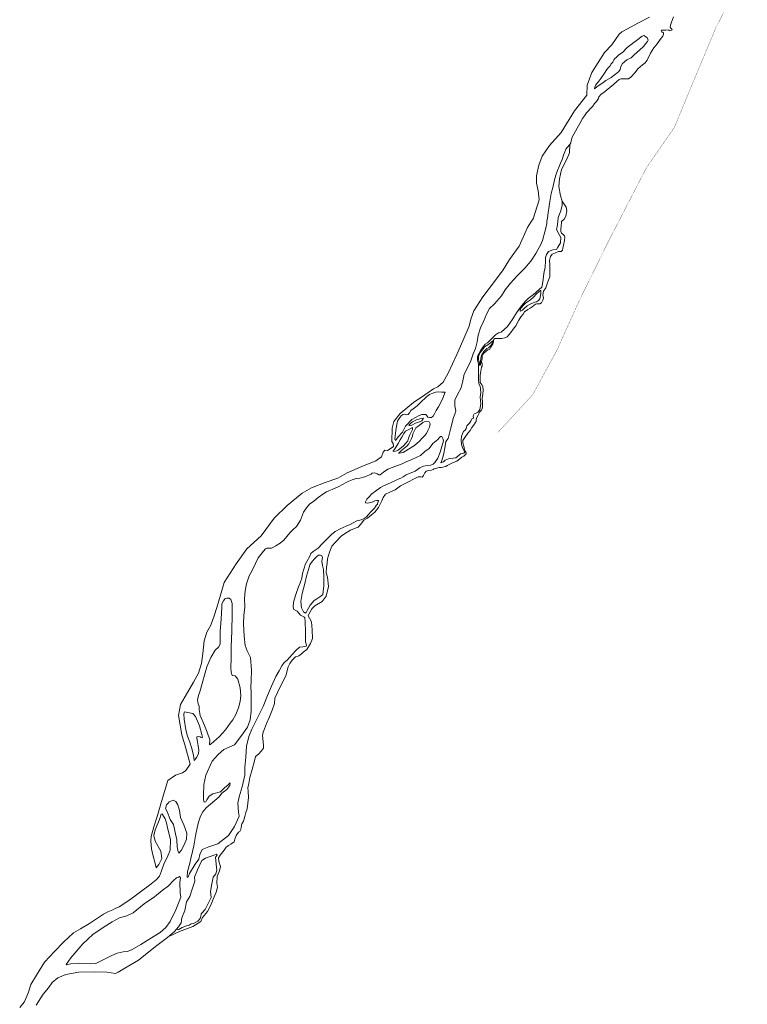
# Model space of a CAD drawing. Header units: metres. Extents: x 347609 to 404409, y 8547781 to 8605413.
# Tile 11 of 37: x 366764 to 368233, y 8555598 to 8557588. Entities that reach past the tile are written whole.
import ezdxf

# ---------------------------------------------------------------- set-up
doc = ezdxf.new("R2010")
doc.units = ezdxf.units.M
doc.layers.get('0').update_dxf_attribs({"color": 3})
doc.layers.add('01. RIO', color=7, linetype='Continuous', lineweight=5, true_color=0x2776bb)
doc.layers.add('PREDIOS INSCRITOS EN LA BASE GRAFICA REGISTRAL (HUAURA) NOMBRE', color=7, linetype='Continuous', true_color=0xfffff0)

# ---------------------------------------------------------------- blocks, each defined once
blk = doc.blocks.new('REIORORI')
at = {"layer": '01. RIO', "color": 152, "lineweight": 15, "true_color": 0x2776bb, "flags": 128}
for points in [[(367859.7, 8557220.7), (367859.7, 8557212.7), (367856.7, 8557201.3), (367851.4, 8557188), (367849.8, 8557173.3), (367847.8, 8557163.5), (367853.1, 8557153.9), (367857.1, 8557147.4), (367856.1, 8557136.6), (367850.6, 8557128.1), (367848.2, 8557123.4), (367840.6, 8557122.4), (367831.9, 8557119.4), (367827.9, 8557113.1), (367825.9, 8557106.9), (367826.1, 8557100.1), (367824.8, 8557087.8), (367822.6, 8557075.1), (367821.1, 8557062.5), (367819.5, 8557053.8), (367818.3, 8557046.9), (367813.2, 8557042.8), (367801.9, 8557032.5), (367790.9, 8557024.4), (367785.5, 8557018.8), (367777.4, 8557009.4), (367767.2, 8556995.3), (367759.9, 8556983.1), (367749.2, 8556967.4), (367736.5, 8556956.5), (367730.9, 8556954.7), (367724.7, 8556951.1), (367717.8, 8556944.1), (367708.4, 8556934.7), (367703.8, 8556931.9), (367696.1, 8556921.1), (367688.7, 8556907.5), (367688.3, 8556900.4), (367689.4, 8556897.1), (367690.4, 8556892), (367690.3, 8556884.4), (367690.5, 8556868.6), (367690.4, 8556860.1), (367691.4, 8556852), (367693.7, 8556847.3), (367694.8, 8556841.5), (367695.1, 8556834.4), (367694.2, 8556825), (367695.2, 8556811.1), (367693.1, 8556800.1), (367689.4, 8556793.9), (367681.5, 8556790.9), (367679.7, 8556787.3), (367680.1, 8556782.5), (367676.6, 8556780.4), (367674.9, 8556776.2), (367672.1, 8556772.1), (367667.3, 8556766.8), (367665.8, 8556761.9), (367663.9, 8556758.5), (367660.3, 8556755.3), (367656.2, 8556745.8), (367655.3, 8556738.1), (367655.9, 8556729.2), (367658, 8556723.1), (367660.7, 8556717.2), (367662.4, 8556714.5), (367662.4, 8556712.8), (367660.6, 8556711.4), (367657.9, 8556711.1), (367654, 8556710.5), (367652.2, 8556708.7), (367649.1, 8556705.4), (367644.5, 8556702.2), (367639.3, 8556701.9), (367629.7, 8556700.5), (367623.3, 8556697.7), (367619.8, 8556694.4), (367614.5, 8556692.3), (367616.6, 8556697.2), (367619.7, 8556708.7), (367623.4, 8556725.7), (367624.4, 8556735.3), (367629.3, 8556741.5), (367633.8, 8556759.9), (367639.8, 8556784.1), (367642.8, 8556790.7), (367644.5, 8556797.5), (367643, 8556807.7), (367642.4, 8556813.6), (367643, 8556819), (367648.4, 8556830.4), (367655.5, 8556843.8), (367658.6, 8556858), (367661.5, 8556871.5), (367667, 8556881.2), (367674.8, 8556898.6), (367680, 8556912.6), (367684.3, 8556923), (367687.8, 8556936.5), (367689.6, 8556950.5), (367694.7, 8556965), (367700.7, 8556978), (367707.4, 8556993.7), (367712.8, 8557003.8), (367722.8, 8557013.6), (367736.8, 8557030), (367744.1, 8557041.7), (367754.8, 8557055.1), (367761.6, 8557063), (367768.5, 8557070), (367776.5, 8557078), (367784.7, 8557086.6), (367791.3, 8557094.2), (367796.3, 8557100), (367799.9, 8557105.9), (367806.3, 8557115.1), (367810.6, 8557122.5), (367815.5, 8557132.3), (367819.6, 8557141.8), (367821.9, 8557148.9), (367823, 8557154.3), (367824.3, 8557159.2), (367826.6, 8557166.2), (367828.2, 8557175.6), (367828.6, 8557181.6), (367829.7, 8557185.7), (367831.5, 8557198.1), (367832.2, 8557206.3), (367833.8, 8557216), (367835, 8557224.3), (367837, 8557236.3), (367840.3, 8557248.5), (367841.7, 8557254.7), (367844.9, 8557266.6), (367847.3, 8557275.5), (367850.2, 8557283.3), (367853.1, 8557290.9), (367856.3, 8557298), (367859.3, 8557305.5), (367862.4, 8557314.2), (367864.8, 8557320.9), (367866.9, 8557326), (367869.4, 8557329.7), (367874.8, 8557335.5), (367876.9, 8557338.8), (367877.5, 8557343.1), (367879.7, 8557350.4), (367882.8, 8557356.2), (367889.5, 8557368.3), (367895.2, 8557378), (367900.3, 8557387.9), (367904.7, 8557393.4), (367908.5, 8557399.7), (367912.4, 8557403.4), (367915.5, 8557407), (367921.3, 8557412.9), (367925, 8557418.7), (367928.5, 8557422.7), (367932.8, 8557428.5), (367933.7, 8557431.6), (367938, 8557437), (367943.6, 8557440.7), (367948.5, 8557444.6), (367955.6, 8557450.5), (367962.8, 8557456.5), (367969.8, 8557462.7), (367974.3, 8557467.2), (367977.8, 8557468.4), (367993.3, 8557468.4), (367998.4, 8557471.8), (368006.7, 8557481), (368012.1, 8557488.3), (368021.8, 8557496.8), (368027.2, 8557500.8), (368030.8, 8557505.8), (368037.8, 8557520), (368044.3, 8557530.6), (368051.4, 8557538.7), (368059.6, 8557550.2), (368063, 8557554.5), (368064.3, 8557558.3), (368064.1, 8557561.2), (368062, 8557562.4), (368060.5, 8557562.9), (368059.5, 8557565.5), (368060.2, 8557566.4), (368064.4, 8557566.4), (368068.5, 8557566.9), (368073.9, 8557567.2), (368075.4, 8557566.4), (368075.8, 8557565.6), (368078.4, 8557566.1), (368081.1, 8557566.6), (368081.6, 8557567.9), (368079.2, 8557570.9), (368077.5, 8557572.5), (368078.4, 8557576.9), (368080.5, 8557582.6), (368084.1, 8557593.4)], [(366764.2, 8555591.6), (366773, 8555602.5), (366776.6, 8555609.4), (366781.6, 8555622.1), (366786.4, 8555637.7), (366797.8, 8555656.8), (366808.5, 8555674.4), (366814.4, 8555682.7), (366834.1, 8555704.8), (366852.9, 8555723.6), (366872.9, 8555742.4), (366886.8, 8555750.5), (366905.2, 8555761.3), (366921.3, 8555772.2), (366933.4, 8555780.2), (366942.2, 8555784.6), (366952.3, 8555788.7), (366956.8, 8555791.4), (366964.7, 8555794.7), (366978.1, 8555803.7), (366991.6, 8555813.2), (367010.6, 8555827.4), (367026.4, 8555838.9), (367040, 8555849.4), (367046.2, 8555857.1), (367050.3, 8555867.6), (367055.8, 8555883.4), (367062, 8555894.5), (367068.2, 8555909.5), (367068.6, 8555930.9), (367063.5, 8555951.5), (367060.7, 8555964.4), (367057.7, 8555972.5), (367052.8, 8555981.3), (367052.1, 8555982.8), (367049.8, 8555982.4), (367046.1, 8555971.2), (367037.8, 8555950.7), (367034.8, 8555938.7), (367037.4, 8555927.8), (367049.4, 8555907.6), (367051.1, 8555892.4), (367045.3, 8555880.4), (367039.7, 8555873.8), (367037.4, 8555882.3), (367033.1, 8555899.9), (367030.5, 8555911.9), (367029, 8555927.5), (367029.4, 8555937.1), (367034.8, 8555956.4), (367042.1, 8555979.2), (367048.9, 8556003.2), (367060.3, 8556041.5), (367063.5, 8556050.1), (367078.7, 8556061), (367092.8, 8556066), (367099.9, 8556070.2), (367108.3, 8556083.5), (367099.2, 8556117.8), (367091.7, 8556142.5), (367084.8, 8556181.3), (367088.9, 8556204), (367098.2, 8556220.1), (367115.1, 8556249.1), (367125.4, 8556267.3), (367130.9, 8556286.5), (367133.9, 8556306.8), (367136.4, 8556332.3), (367141.9, 8556349.8), (367150.1, 8556364.2), (367157.3, 8556384.9), (367165.2, 8556408.6), (367177.3, 8556450.6), (367201, 8556488), (367222.6, 8556518.6), (367251.9, 8556544.5), (367277.7, 8556580.5), (367304.5, 8556606.3), (367334.5, 8556631.1), (367353, 8556641.4), (367380.8, 8556652.4), (367406.6, 8556661), (367425.6, 8556671.7), (367454.8, 8556685.1), (367483.4, 8556696.2), (367494.4, 8556704.4), (367498.2, 8556713.7), (367501.7, 8556718), (367506.6, 8556717.3), (367510.3, 8556719), (367518.6, 8556725.5), (367517.9, 8556731), (367515.2, 8556735.2), (367516.2, 8556762.4), (367519.7, 8556775.5), (367532.4, 8556791.7), (367559.3, 8556814.4), (367582, 8556829.9), (367599.6, 8556842), (367608.2, 8556845.8), (367619.2, 8556855.4), (367629, 8556873.5), (367646.5, 8556911.3), (367658.9, 8556938.6), (367671.7, 8556968.5), (367674.8, 8556982.8), (367681, 8556999.3), (367699, 8557027.6), (367720.7, 8557055.8), (367740.3, 8557082), (367752.8, 8557103.1), (367772.4, 8557130.3), (367789.6, 8557167.9), (367796.5, 8557178.5), (367801, 8557185.4), (367813.1, 8557223.8), (367811, 8557241.7), (367807.6, 8557257.6), (367807.3, 8557272.4), (367812.4, 8557293.7), (367819, 8557312), (367834.2, 8557333.8), (367857.6, 8557359.7), (367884.1, 8557403.8), (367909, 8557435.5), (367910, 8557455.5), (367919.3, 8557481.3), (367944.9, 8557521.4), (367960, 8557537.3), (367974.8, 8557558.6), (367979.7, 8557563.1), (367991.7, 8557569.3), (368012.1, 8557580.5), (368035.6, 8557593.2)], [(367874.8, 8557335.5), (367874.1, 8557318.8), (367867.5, 8557303.1), (367858.4, 8557285.2), (367854.3, 8557266.3), (367852.5, 8557250.6), (367855.8, 8557232.1), (367859.7, 8557220.7)], [(367065.4, 8555735), (367087, 8555744.7), (367113.5, 8555755.4), (367129.9, 8555764.9), (367133.2, 8555773.4), (367136.5, 8555777.6), (367143.3, 8555785.5), (367149.6, 8555797), (367155, 8555810.1), (367160.6, 8555824.4), (367163.3, 8555834.9), (367162.4, 8555842.7), (367163.1, 8555855.9), (367167.6, 8555867.3), (367169.3, 8555876.2), (367166.3, 8555887), (367165.7, 8555894.2), (367168.9, 8555899.5), (367176.9, 8555909.1), (367180.8, 8555915.4), (367185.4, 8555919.1), (367190.5, 8555921.3), (367197, 8555925.9), (367198.6, 8555931.9), (367201.4, 8555938.9), (367206.1, 8555945.5), (367208.3, 8555946.9), (367210.8, 8555951.1), (367211, 8555955), (367212.5, 8555962.6), (367215.7, 8555967.7), (367218.9, 8555977.7), (367220.7, 8555985.6), (367223.1, 8555992.8), (367225.8, 8556015.6), (367225.5, 8556028.6), (367224.9, 8556035.7), (367226.9, 8556044.3), (367228.9, 8556056.2), (367233.4, 8556072.4), (367237.9, 8556089.7), (367240.4, 8556098.5), (367246.6, 8556103.4), (367252.4, 8556110), (367256.4, 8556115.5), (367256.7, 8556120.9), (367255.6, 8556128.6), (367254.5, 8556141.4), (367255.4, 8556148.2), (367258.1, 8556154.6), (367262.5, 8556165.3), (367268.2, 8556178.6), (367273.9, 8556192.1), (367278.6, 8556205.9), (367279.6, 8556216.4), (367284.4, 8556227.8), (367292.4, 8556243.6), (367301.8, 8556261.8), (367306.5, 8556279.8), (367309.4, 8556286.7), (367314.5, 8556293.3), (367320.8, 8556300.3), (367324.7, 8556301.1), (367327.9, 8556302.4), (367333.2, 8556306.3), (367336.4, 8556309.8), (367343.7, 8556315.1), (367351.3, 8556326.8), (367355.3, 8556337.2), (367354.5, 8556355), (367353.6, 8556371), (367349.6, 8556378.4), (367346.9, 8556382.8), (367347.1, 8556385.3), (367353.7, 8556397.1), (367360, 8556403.5), (367374.9, 8556412.2), (367382.9, 8556422.9), (367387.5, 8556442.3), (367385.5, 8556460.8), (367382.8, 8556469.9), (367383.3, 8556480.5), (367384.9, 8556489.1), (367385.9, 8556498.4), (367389.4, 8556511.4), (367394.7, 8556523.6), (367401.5, 8556531.8), (367413.1, 8556543.9), (367422.2, 8556550.1), (367432.2, 8556556.1), (367443.6, 8556560.6), (367447.6, 8556562.4), (367452.1, 8556567.4), (367458.7, 8556576.1), (367466.7, 8556580.7), (367474.8, 8556587.1), (367480.9, 8556592.7), (367488.4, 8556602), (367495, 8556615.1), (367497.7, 8556622), (367503, 8556628.8), (367511.6, 8556633), (367522.2, 8556637.9), (367532.8, 8556645.7), (367548.1, 8556653.3), (367560.9, 8556660.1), (367568.7, 8556663.6), (367574.2, 8556663.6), (367576.6, 8556663.2), (367577.5, 8556663.7), (367579.2, 8556666.3), (367582.1, 8556672), (367585, 8556675.1), (367590.4, 8556676.8), (367595.5, 8556677.7), (367598.7, 8556678.6), (367600.7, 8556679.9), (367604.5, 8556680.8), (367608.7, 8556682.2), (367612, 8556683), (367615, 8556683), (367624.7, 8556684.8), (367627.5, 8556687.1), (367631.4, 8556688.5), (367637.8, 8556691.9), (367647.1, 8556695.9), (367652.8, 8556700.6), (367656.8, 8556703.6), (367660.7, 8556705.7), (367664.4, 8556708.9), (367665.9, 8556710.7), (367665.8, 8556712.7), (367663.9, 8556715.5), (367662.5, 8556719.1), (367661, 8556725.9), (367659, 8556732.7), (367659.2, 8556737.4), (367662.6, 8556743.7), (367669.1, 8556752.4), (367673.5, 8556757.8), (367677.2, 8556763.3), (367680.6, 8556767.5), (367683.6, 8556773.3), (367685.5, 8556775.8), (367685.5, 8556778.9), (367687.1, 8556783.6), (367690.1, 8556788.2), (367690.9, 8556791.1), (367693.5, 8556795), (367696.5, 8556798.7), (367697.9, 8556801.5), (367698.9, 8556806.2), (367698.8, 8556815.5), (367698.1, 8556822.7), (367699.2, 8556830.2), (367699.8, 8556839.6), (367699.3, 8556845.8), (367698, 8556849), (367695.8, 8556851.9), (367694.2, 8556854.7), (367693.7, 8556858.6), (367694, 8556868.4), (367695.5, 8556877.6), (367696.7, 8556885.5), (367697.8, 8556887.7), (367698.1, 8556889.8), (367697.9, 8556892.8), (367696.7, 8556895.2), (367696.7, 8556898), (367697.8, 8556902.4), (367698.2, 8556907.6), (367698.9, 8556910.3), (367701.5, 8556914), (367705.4, 8556917.3), (367709.3, 8556920.9), (367712.4, 8556921.3), (367715.4, 8556926.2), (367719.7, 8556932.5), (367720.9, 8556936.7), (367720.6, 8556938.9), (367721.5, 8556942.2), (367723.5, 8556943.4), (367729.9, 8556943.4), (367737.5, 8556943.7), (367743.9, 8556944.7), (367748.1, 8556946.8), (367751.6, 8556950.9), (367755.5, 8556955.5), (367760.6, 8556962.1), (367765.7, 8556969.3), (367771.8, 8556980.7), (367775.9, 8556987.1), (367780.6, 8556992.4), (367783.7, 8556997.5), (367790, 8557002), (367794.9, 8557004.8), (367798.7, 8557007.6), (367802.2, 8557010.5), (367805.4, 8557012.6), (367808, 8557013.4), (367814.3, 8557013.5), (367817.5, 8557015.3), (367820.7, 8557021.1), (367821.5, 8557025.1), (367820.2, 8557031.5), (367821.9, 8557039.3), (367826.4, 8557045.9), (367830.7, 8557058), (367834.4, 8557068.1), (367834.6, 8557080.5), (367834.6, 8557085.5), (367834.7, 8557092.2), (367833.7, 8557101.1), (367836, 8557109.4), (367839.2, 8557114.2), (367845.7, 8557116.9), (367852, 8557119), (367857.6, 8557119.3), (367859.9, 8557122.2), (367860.8, 8557126.2), (367861.9, 8557132.3), (367864, 8557141.6), (367865.1, 8557148.2), (367864.2, 8557150.7), (367860.6, 8557154.6), (367857.8, 8557156.5), (367856.9, 8557159.5), (367856.7, 8557165.6), (367857.4, 8557169.3), (367857.9, 8557179.7), (367863.3, 8557184.5), (367866.7, 8557190.8), (367869.1, 8557201.8), (367867.2, 8557208.7), (367859.7, 8557220.7)], [(366797.1, 8555595.9), (366811.7, 8555618.1), (366822.6, 8555630.9), (366829.5, 8555641.8), (366841.2, 8555651.3), (366857.2, 8555657.9), (366883.5, 8555662.6), (366914.1, 8555663.7), (366939.9, 8555663), (366957.3, 8555660.4), (366963.2, 8555662.6), (366976.4, 8555671.1), (367004, 8555686.9), (367038.5, 8555714.5), (367062.8, 8555732.8), (367076.8, 8555744.8), (367084.5, 8555754.3), (367090, 8555762.4), (367091.7, 8555772.8), (367097.7, 8555787.3), (367101.2, 8555805), (367107.6, 8555815.7), (367112, 8555828.4), (367117.8, 8555846.6), (367117.1, 8555855), (367123.3, 8555869.7), (367131.9, 8555888.7), (367139.3, 8555893.3), (367158, 8555900.2), (367161.7, 8555901.2), (367162.8, 8555899.3), (367159.8, 8555895.1), (367160.5, 8555880.8), (367162.4, 8555869.1), (367160.1, 8555861.7), (367155, 8555855), (367151.8, 8555841.1), (367149.7, 8555826.1), (367150.8, 8555813.4), (367146.2, 8555804.2), (367138.6, 8555789.8), (367130.7, 8555780.6), (367129.6, 8555775.3), (367128.7, 8555771.4), (367123.8, 8555766), (367115, 8555760.9), (367110.1, 8555760.4), (367106.2, 8555757.6), (367100.9, 8555756.7), (367091.9, 8555753.3), (367085.7, 8555749.1), (367083.8, 8555748.5), (367082.6, 8555749.2), (367081.4, 8555749.7), (367081.3, 8555750.4)]]:
    blk.add_lwpolyline(points, dxfattribs=at)
for points in [[(367924.7, 8557448), (367930.1, 8557452.5), (367939.8, 8557458.8), (367947.6, 8557464.9), (367958.2, 8557471.2), (367967.1, 8557477.4), (367973.9, 8557483), (367976.8, 8557487), (367977.8, 8557493.2), (367981.6, 8557499.4), (367989.9, 8557506.5), (367998.6, 8557510.5), (368004.7, 8557516.6), (368015.4, 8557526.4), (368023.5, 8557533.8), (368028.4, 8557539.6), (368031.7, 8557543.4), (368032.9, 8557546.5), (368031, 8557551.4), (368028, 8557554.1), (368024.1, 8557555.6), (368021.3, 8557554.4), (368009.7, 8557545.5), (367990.6, 8557531.4), (367981.2, 8557521.7), (367973.6, 8557516.6), (367968.3, 8557511.5), (367965.6, 8557509.3), (367963.9, 8557506.8), (367962.6, 8557503.8), (367961.5, 8557502.2), (367959.6, 8557500), (367957.7, 8557498.1), (367956.1, 8557494.3), (367953.2, 8557491.2), (367949.8, 8557487.1), (367944.8, 8557479.9), (367937.6, 8557468.8), (367933.2, 8557463.5), (367927.6, 8557456.3), (367925.7, 8557451.4), (367924.7, 8557448.5)], [(367812.2, 8557037.6), (367807.6, 8557033.6), (367801.8, 8557027.1), (367795.4, 8557021.5), (367789.6, 8557017.3), (367785.4, 8557014.7), (367781.8, 8557011.3), (367776.8, 8557005.5), (367774.8, 8557002.3), (367774.4, 8556999.7), (367775, 8556998.5), (367779.4, 8557000.5), (367782.2, 8557003.1), (367789, 8557009.5), (367793.2, 8557011.9), (367801.2, 8557015.5), (367804.2, 8557016.7), (367807.4, 8557017.9), (367811.6, 8557020.5), (367814.2, 8557023.5), (367815, 8557026.7), (367815.6, 8557030.6), (367816.2, 8557035.2), (367816.4, 8557040.2), (367816, 8557040.6)], [(367692.7, 8556890.3), (367692.3, 8556894.8), (367691.2, 8556898.2), (367690.2, 8556901.3), (367690.2, 8556905.1), (367691.4, 8556909.6), (367694.8, 8556915.8), (367697.8, 8556919.7), (367700.1, 8556922.6), (367702.5, 8556926.4), (367706.3, 8556928.7), (367709.7, 8556930.9), (367714.8, 8556934.8), (367717.3, 8556937.5), (367719.2, 8556938.9), (367719.3, 8556936.5), (367718.3, 8556933.7), (367715.8, 8556929.9), (367713.7, 8556927.4), (367710.5, 8556924.9), (367707.2, 8556923.3), (367701.5, 8556917.4), (367696.4, 8556909.4), (367695.3, 8556903.2), (367694.3, 8556896.8), (367694.4, 8556894.1), (367694.7, 8556890.7), (367693.9, 8556889.2)], [(367623, 8556835), (367616.9, 8556819.8), (367609.6, 8556805.3), (367605, 8556798), (367601.7, 8556790.9), (367598.9, 8556786.6), (367595.5, 8556784), (367591.8, 8556783.8), (367588, 8556784.8), (367585.5, 8556788.5), (367583.9, 8556789.7), (367580.7, 8556790.1), (367575.8, 8556789.7), (367570.4, 8556787.9), (367555.8, 8556779.8), (367542.8, 8556766.4), (367537.2, 8556753.9), (367528.3, 8556745), (367523, 8556737.3), (367521.6, 8556740.1), (367523.2, 8556752), (367524, 8556762), (367525.6, 8556769.6), (367526.9, 8556776.3), (367530.1, 8556781.6), (367534.1, 8556787), (367537.6, 8556789.9), (367540.4, 8556790.3), (367543.2, 8556789.7), (367545.1, 8556788.9), (367548.5, 8556789.9), (367550.9, 8556793.1), (367553.6, 8556798), (367558.4, 8556801.4), (367566.5, 8556807.1), (367575.2, 8556816.4), (367582.9, 8556822.9), (367586.5, 8556826.1), (367591.8, 8556830.2), (367598.5, 8556833.2), (367604.2, 8556835.2), (367609.2, 8556835.6), (367616.1, 8556835)], [(367590.8, 8556775.3), (367585.4, 8556775.9), (367581.1, 8556774.9), (367578.3, 8556773.5), (367574, 8556770.5), (367568, 8556765.6), (367564.3, 8556762.8), (367560.3, 8556756.5), (367558.2, 8556751.1), (367557.2, 8556746.2), (367554.6, 8556740.1), (367552.2, 8556734.7), (367549.7, 8556730.8), (367545.7, 8556726), (367539.8, 8556721.1), (367534.8, 8556716.9), (367530.9, 8556713.4), (367529.3, 8556711.8), (367531.3, 8556711.6), (367538.4, 8556713.2), (367548.9, 8556719.5), (367561.3, 8556727.4), (367571.6, 8556736.3), (367576.3, 8556741.7), (367581.3, 8556746.8), (367585.2, 8556751.5), (367588, 8556757.7), (367591.4, 8556764.2), (367593, 8556770.9)], [(367579.5, 8556782.4), (367571.8, 8556781.4), (367565.3, 8556778.8), (367557, 8556775.1), (367554.8, 8556773.1), (367550.5, 8556769.1), (367550.1, 8556767.9), (367551, 8556767.5), (367555.6, 8556768.1), (367563.3, 8556772.1), (367571.4, 8556775.3), (367575.8, 8556776.8)], [(367557, 8556763.6), (367548.3, 8556759.2), (367543.1, 8556755.9), (367539.6, 8556751.7), (367535.4, 8556744.4), (367532.3, 8556738.5), (367528.3, 8556731.4), (367522.6, 8556722.5), (367520.2, 8556718.7), (367518.4, 8556715.6), (367518.2, 8556714.8), (367523.2, 8556715.8), (367528.1, 8556718.1), (367539, 8556726.8), (367544.7, 8556732.6), (367547.5, 8556736.9), (367549.1, 8556741.9), (367551.8, 8556748.8), (367554.6, 8556754.1), (367557.4, 8556759.6)], [(367102.4, 8555855.2), (367103.2, 8555866.6), (367107.8, 8555883.4), (367109.9, 8555892.3), (367113.1, 8555906.9), (367115.5, 8555918.4), (367119.2, 8555938.2), (367123.4, 8555957.7), (367125.8, 8555967.8), (367129.2, 8555978.3), (367134.1, 8555986.6), (367140.5, 8555994.8), (367157.9, 8556009.7), (367167, 8556017.1), (367172.6, 8556024.9), (367182.6, 8556031.9), (367188.1, 8556040), (367189.2, 8556043.9), (367188.7, 8556045.6), (367184.8, 8556041.6), (367177.9, 8556035.4), (367169.4, 8556027.3), (367154.3, 8556023.1), (367146.9, 8556018.5), (367142.3, 8556011.4), (367139.8, 8556007), (367136.7, 8556006.3), (367135.9, 8556007.5), (367135.4, 8556012.6), (367135.2, 8556019.5), (367135.7, 8556042.1), (367140.3, 8556061), (367153, 8556089.1), (367164.8, 8556103), (367176.1, 8556112.7), (367197.7, 8556122.4), (367212.9, 8556141.6), (367223.9, 8556158.1), (367229.5, 8556172.7), (367231.3, 8556190.3), (367231.6, 8556209.7), (367231.4, 8556224.6), (367231.8, 8556228.4), (367231, 8556238.8), (367231.5, 8556251.7), (367232.2, 8556273), (367230.3, 8556298.6), (367223.5, 8556312.3), (367219.7, 8556322.7), (367217.2, 8556341.9), (367215.9, 8556366.5), (367216.7, 8556383.8), (367218.4, 8556400.3), (367218.1, 8556417.8), (367219.2, 8556433.4), (367221.9, 8556447.4), (367227.4, 8556463.6), (367234.3, 8556475.9), (367240.5, 8556488.9), (367245.8, 8556500.5), (367256.3, 8556514), (367260.6, 8556518.3), (367263.1, 8556520), (367272.4, 8556519.8), (367281.2, 8556524.2), (367290.2, 8556529.8), (367297.7, 8556535.9), (367309.6, 8556550.6), (367315.9, 8556556.9), (367323.1, 8556563.7), (367330.8, 8556576.3), (367337.1, 8556592.4), (367343.1, 8556601), (367349.3, 8556608.4), (367357.8, 8556614.6), (367367, 8556622.1), (367378.3, 8556629.9), (367383.3, 8556633.4), (367388, 8556635.5), (367395, 8556638.4), (367408.7, 8556644.5), (367423.2, 8556652.2), (367428.4, 8556655.2), (367435.1, 8556657.6), (367443.6, 8556660.4), (367450.6, 8556660.9), (367461.1, 8556663.6), (367473.5, 8556669.6), (367475.7, 8556671.2), (367480.4, 8556672.1), (367485.6, 8556670), (367489.5, 8556667.8), (367492.3, 8556667.7), (367498.8, 8556673), (367507.5, 8556679.1), (367516, 8556683), (367526.9, 8556687.1), (367536.4, 8556690.4), (367544.8, 8556694.2), (367555.7, 8556699.1), (367573.2, 8556707), (367582, 8556715), (367590.7, 8556720.9), (367598.5, 8556731.1), (367608.4, 8556739.3), (367611.6, 8556743.3), (367614, 8556745.1), (367616.3, 8556745.6), (367618.8, 8556741.7), (367619.6, 8556736.6), (367616.6, 8556725.5), (367613, 8556713.6), (367608.1, 8556701.8), (367602.6, 8556692.9), (367599.2, 8556689.6), (367593.4, 8556687.5), (367586.7, 8556686.8), (367579.2, 8556685.3), (367572.4, 8556682.2), (367567.4, 8556678.5), (367562.4, 8556675.1), (367544.8, 8556668), (367538.5, 8556663.9), (367533.5, 8556661), (367528.2, 8556659.2), (367522.7, 8556656.2), (367512.8, 8556652), (367503.6, 8556647.7), (367498.6, 8556645.8), (367492.4, 8556642.5), (367482.6, 8556635.1), (367475, 8556629.8), (367468.6, 8556622.4), (367464.9, 8556618.8), (367462.4, 8556613.4), (367462.6, 8556611.3), (367466.4, 8556610.6), (367475.9, 8556612.8), (367481.2, 8556615.7), (367485.4, 8556616.4), (367487.8, 8556616.4), (367488.3, 8556615.6), (367487.5, 8556612), (367486.4, 8556608.9), (367483.7, 8556605.7), (367480.5, 8556600.5), (367472.5, 8556592.5), (367469.2, 8556588.7), (367464, 8556582.4), (367459.5, 8556579.5), (367453.3, 8556577.1), (367444.7, 8556575.2), (367437.6, 8556571.2), (367431.2, 8556567.4), (367423, 8556564.3), (367411, 8556558.8), (367401.4, 8556553.5), (367393.9, 8556547.4), (367386.4, 8556540.1), (367375.1, 8556528.3), (367366.5, 8556519.7), (367356.9, 8556512.8), (367352.2, 8556508.7), (367349.8, 8556503.5), (367344.2, 8556493), (367340.8, 8556486.6), (367339.4, 8556481.3), (367337, 8556475), (367335.4, 8556468.7), (367333.8, 8556459.1), (367330.6, 8556449.6), (367327.3, 8556441.6), (367322, 8556426), (367317.3, 8556410.8), (367316.3, 8556400.6), (367317.6, 8556396.1), (367324.2, 8556392.5), (367330.8, 8556384.3), (367337.7, 8556381), (367340.1, 8556379.3), (367340.2, 8556370.4), (367340.9, 8556351.2), (367341.2, 8556330.7), (367343.2, 8556323.6), (367342.5, 8556321.8), (367335.5, 8556320.5), (367329.3, 8556319.7), (367320.9, 8556312.3), (367314.7, 8556305.2), (367308.8, 8556298.7), (367303.9, 8556293.1), (367298.4, 8556288.5), (367293.7, 8556282.2), (367287.8, 8556271.5), (367281.4, 8556260.2), (367272.8, 8556240.8), (367264.3, 8556222), (367255.5, 8556199.6), (367244.6, 8556177), (367239.5, 8556167.4), (367233.1, 8556153.9), (367226.7, 8556139.4), (367222.2, 8556119.3), (367220.8, 8556097.2), (367218.5, 8556077), (367218.8, 8556061.3), (367213, 8556037.6), (367207.1, 8556017), (367204.3, 8556004.4), (367205.7, 8555986.4), (367207.3, 8555978), (367197.9, 8555957.1), (367185.8, 8555939.2), (367164.3, 8555922.2), (367146.2, 8555916.1), (367132.5, 8555911), (367128, 8555900.4), (367125.8, 8555891.4), (367118.2, 8555880.8), (367107.1, 8555862.4), (367104.7, 8555856.9), (367103.4, 8555854.4)], [(367341.2, 8556388.4), (367337.5, 8556390.9), (367333.1, 8556399.3), (367332.1, 8556412.1), (367334.3, 8556428), (367339.9, 8556448.5), (367343, 8556463.4), (367347.4, 8556476.6), (367350.2, 8556486.3), (367354.8, 8556492.9), (367359.6, 8556498.5), (367364, 8556502.7), (367367.5, 8556505.3), (367371.3, 8556505.5), (367374.1, 8556504.1), (367375.3, 8556500.9), (367374.5, 8556493.5), (367375.7, 8556484.9), (367377.5, 8556476.4), (367377.9, 8556461.4), (367377.9, 8556443.9), (367376.7, 8556431.9), (367375.9, 8556426.4), (367372.1, 8556423), (367364, 8556417.4), (367359, 8556414), (367354.6, 8556409), (367350.6, 8556404.6), (367347.4, 8556398.7), (367344.6, 8556393.5), (367342.4, 8556389.8), (367341.6, 8556388.8)], [(367147.7, 8556122.4), (367147.9, 8556132.3), (367142.8, 8556148.2), (367137.4, 8556161.1), (367128.8, 8556181.6), (367126.2, 8556193.7), (367126.2, 8556200.3), (367124.7, 8556205.3), (367123.2, 8556213.1), (367124.9, 8556222.1), (367128.1, 8556229.6), (367132.8, 8556246.4), (367138.4, 8556267.7), (367142.1, 8556279.9), (367150.1, 8556298.9), (367158.7, 8556313.7), (367165.6, 8556319.5), (367168.6, 8556325.4), (367168.8, 8556334.6), (367169.2, 8556351.6), (367170.1, 8556368), (367171.2, 8556376.7), (367172, 8556399.6), (367172.6, 8556406.9), (367175.5, 8556413.4), (367178, 8556417.5), (367182.4, 8556418.8), (367187.3, 8556418.5), (367190.7, 8556415.7), (367193.3, 8556408), (367192.9, 8556386.6), (367192.4, 8556352), (367191.2, 8556320.4), (367191, 8556296.7), (367190.5, 8556278.4), (367190.9, 8556268.9), (367193.3, 8556262.7), (367198.9, 8556261.8), (367204.3, 8556254.9), (367209.3, 8556237.7), (367210.7, 8556222.2), (367209.5, 8556210), (367205.8, 8556197.3), (367200.6, 8556183.5), (367194.8, 8556173), (367188.8, 8556165.8), (367179.6, 8556152.4), (367167.5, 8556139.4), (367155.6, 8556128.4), (367150.7, 8556124.4)], [(367116.1, 8556090.4), (367115.1, 8556101.1), (367111, 8556116.8), (367107.8, 8556127.6), (367103.2, 8556140.1), (367099.5, 8556152.4), (367096.5, 8556173.9), (367095.7, 8556185.1), (367097, 8556189), (367103.4, 8556187.9), (367114, 8556185.5), (367118.8, 8556179.7), (367127, 8556160.9), (367131.8, 8556143.2), (367133.3, 8556138), (367132.8, 8556136.2), (367130.7, 8556137.1), (367128.7, 8556138.6), (367124.6, 8556139.3), (367122, 8556138.4), (367121.8, 8556135.8), (367123.1, 8556128.4), (367124.8, 8556120), (367125.5, 8556111.6), (367125.3, 8556104.9), (367123.8, 8556101.2), (367121.1, 8556096.5), (367117.5, 8556091.7)], [(367063.9, 8556004.7), (367060.4, 8556000.9), (367058.6, 8555993.9), (367061.7, 8555987.3), (367068.2, 8555971.4), (367074.6, 8555961.2), (367077.6, 8555948.5), (367081.2, 8555930.6), (367081.9, 8555915.9), (367084.2, 8555906.1), (367085.5, 8555903), (367090, 8555908.4), (367096.1, 8555920), (367100.9, 8555931.9), (367101.9, 8555943.7), (367095.3, 8555960.4), (367088.5, 8555975.6), (367087, 8555989.3), (367083.2, 8556000.9), (367079.1, 8556008), (367073.8, 8556010.2), (367067.8, 8556008), (367065.7, 8556006.8)], [(366857.9, 8555678.2), (366867.4, 8555691.7), (366891.4, 8555719.9), (366912, 8555738.8), (366935, 8555754.3), (366951.1, 8555764.5), (366965.9, 8555772.6), (366980.3, 8555776.6), (366993.4, 8555782.5), (367015.7, 8555800.8), (367036.1, 8555815.1), (367051.6, 8555828.1), (367064.4, 8555837.6), (367074.8, 8555848), (367080.7, 8555853.7), (367085, 8555855.1), (367087.1, 8555855.9), (367088.8, 8555853.2), (367087.8, 8555844), (367088.3, 8555823.4), (367089.7, 8555814.6), (367086.2, 8555805.6), (367079.1, 8555788.5), (367067.9, 8555765.5), (367058.9, 8555753), (367048, 8555743.2), (367027.1, 8555730.4), (367008.6, 8555718.7), (366991.3, 8555708.8), (366981.6, 8555704.8), (366972.8, 8555703.8), (366960.9, 8555701), (366950, 8555696.2), (366931.6, 8555686.9), (366917.9, 8555680.5), (366906.5, 8555679.8), (366885.4, 8555680.9), (366867.4, 8555679.8), (366860.7, 8555678.2), (366858.9, 8555677.5), (366858.4, 8555677.5)]]:
    blk.add_lwpolyline(points, close=True, dxfattribs=at)

msp = doc.modelspace()

# ---------------------------------------------------------------- linework, layer by layer
at = {"layer": 'PREDIOS INSCRITOS EN LA BASE GRAFICA REGISTRAL (HUAURA) NOMBRE', "color": 5, "true_color": 0x0000ff, "const_width": 0.5}
msp.add_lwpolyline([(368233, 8557695), (368170, 8557572), (368124, 8557462), (368086, 8557370), (368030, 8557289), (367956, 8557146), (367894, 8557020), (367848, 8556918), (367800, 8556830), (367730, 8556754)], dxfattribs=at)

# ---------------------------------------------------------------- block references
msp.add_blockref('REIORORI', (0, 0))

doc.saveas('drawing.dxf')
